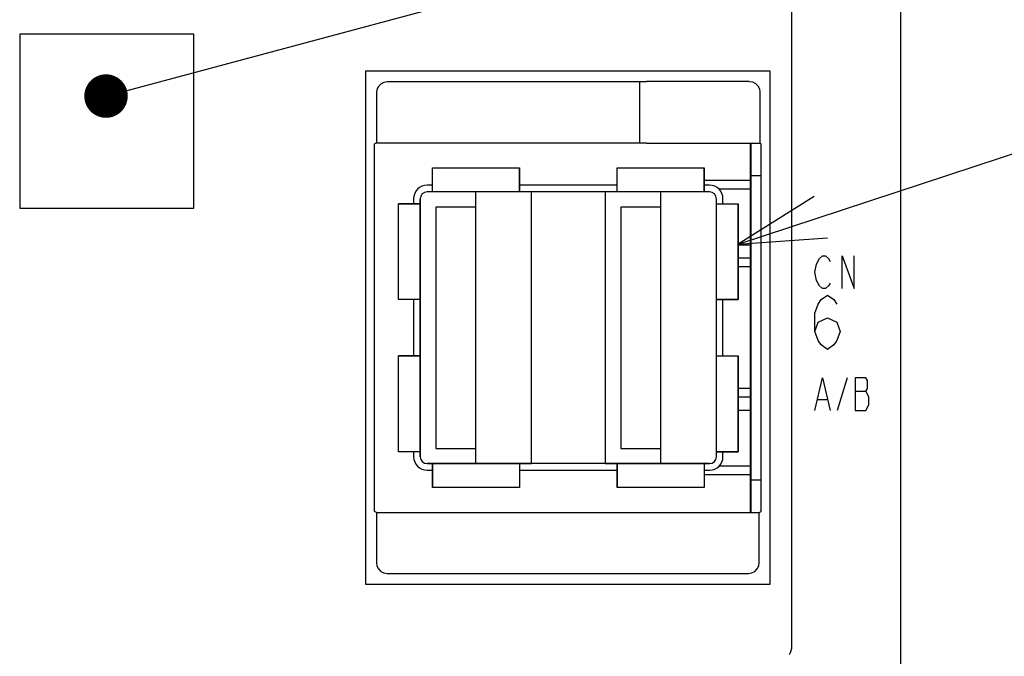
# Model space of a CAD drawing. Extents: x 0 to 840, y 0 to 594.
# Tile 9 of 24: x 440 to 485, y 389 to 419. Entities that reach past the tile are written whole.
import ezdxf

# ---------------------------------------------------------------- set-up
doc = ezdxf.new("R2010")
doc.units = 0
doc.header["$LTSCALE"] = 46.2
doc.layers.get('0').update_dxf_attribs({"linetype": 'CONTINUOUS'})
for name, color, linetype in [('ALL_AXIS', 7, 'CONTINUOUS'), ('ALL_CURVE', 7, 'CONTINUOUS'), ('ALL_FEATURES', 7, 'CONTINUOUS'), ('ALL_NOTE', 7, 'CONTINUOUS')]:
    doc.layers.add(name, color=color, linetype=linetype)

msp = doc.modelspace()

# ---------------------------------------------------------------- linework, layer by layer
at = {"color": 7, "linetype": 'CONTINUOUS'}
for p, q in [((473.1, 411.27), (470.97, 411.27)), ((473.1, 410.87), (471.647, 410.87)), ((473.1, 408.3), (472.53, 408.3)), ((473.1, 407.7), (472.53, 407.7)), ((473.1, 401.3), (472.53, 401.3)), ((473.1, 400.7), (472.53, 400.7)), ((473.1, 398.13), (471.647, 398.13)), ((473.1, 397.73), (470.97, 397.73))]:
    msp.add_line(p, q, dxfattribs=at)
at = {"layer": 'ALL_AXIS', "color": 7, "linetype": 'CONTINUOUS'}
for p, q in [((473.1, 396), (473.1, 412.983)), ((473.1, 411.5), (473.586, 411.5)), ((458.47, 411.05), (458.23, 411.05)), ((466.97, 411.05), (462.47, 411.05)), ((471.21, 411.05), (470.97, 411.05)), ((457.61, 410.43), (457.61, 410.2)), ((471.83, 410.2), (471.83, 410.43)), ((457.61, 405.8), (457.61, 403.2)), ((471.83, 403.2), (471.83, 405.8)), ((457.61, 398.8), (457.61, 398.57)), ((471.83, 398.57), (471.83, 398.8)), ((458.23, 397.95), (458.47, 397.95)), ((462.47, 397.95), (466.97, 397.95)), ((470.97, 397.95), (471.21, 397.95)), ((473.1, 397.5), (473.586, 397.5))]:
    msp.add_line(p, q, dxfattribs=at)
for centre, start, end in [((458.23, 410.43), 90, 180), ((471.21, 410.43), 0, 90), ((458.23, 398.57), 180, 270), ((471.21, 398.57), 270, 360)]:
    msp.add_arc(centre, 0.62, start, end, dxfattribs=at)
at = {"layer": 'ALL_CURVE', "color": 40, "linetype": 'CONTINUOUS'}
for p, q in [((458.47, 410.75), (458.47, 411.85)), ((458.47, 411.85), (462.47, 411.85)), ((462.47, 410.75), (462.47, 411.85)), ((466.97, 410.75), (466.97, 411.85)), ((466.97, 411.85), (470.97, 411.85)), ((470.97, 410.75), (470.97, 411.85)), ((471.21, 410.75), (458.23, 410.75)), ((460.47, 398.25), (460.47, 410.75)), ((468.97, 398.25), (468.97, 410.75)), ((456.91, 405.8), (456.91, 410.2)), ((457.91, 410.2), (456.91, 410.2)), ((457.91, 398.57), (457.91, 410.43)), ((471.53, 398.57), (471.53, 410.43)), ((471.53, 410.2), (472.53, 410.2)), ((472.53, 405.8), (472.53, 410.2)), ((457.91, 405.8), (456.91, 405.8)), ((471.53, 405.8), (472.53, 405.8)), ((456.91, 398.8), (456.91, 403.2)), ((457.91, 403.2), (456.91, 403.2)), ((471.53, 403.2), (472.53, 403.2)), ((472.53, 398.8), (472.53, 403.2)), ((457.91, 398.8), (456.91, 398.8)), ((471.53, 398.8), (472.53, 398.8)), ((471.21, 398.25), (458.23, 398.25)), ((458.47, 398.25), (458.47, 397.15)), ((462.47, 398.25), (462.47, 397.15)), ((466.97, 398.25), (466.97, 397.15)), ((470.97, 398.25), (470.97, 397.15)), ((462.47, 397.15), (458.47, 397.15)), ((470.97, 397.15), (466.97, 397.15))]:
    msp.add_line(p, q, dxfattribs=at)
at = {"layer": 'ALL_CURVE', "color": 4, "linetype": 'CONTINUOUS'}
for p, q in [((476.055, 407.05), (476.125, 407.425)), ((476.125, 407.425), (476.264, 407.675)), ((476.264, 407.675), (476.403, 407.8)), ((476.403, 407.8), (476.543, 407.8)), ((476.543, 407.8), (476.682, 407.675)), ((476.682, 407.675), (476.752, 407.55)), ((477.309, 406.3), (477.309, 407.8)), ((477.309, 407.8), (477.866, 406.3)), ((477.866, 406.3), (477.866, 407.8)), ((476.125, 406.675), (476.055, 407.05)), ((476.264, 406.425), (476.125, 406.675)), ((476.752, 406.55), (476.682, 406.425)), ((476.403, 406.3), (476.264, 406.425)), ((476.543, 406.3), (476.403, 406.3)), ((476.682, 406.425), (476.543, 406.3)), ((476.055, 405.167), (476.2, 405.583)), ((476.2, 405.583), (476.345, 405.792)), ((476.345, 405.792), (476.636, 406)), ((476.636, 406), (476.926, 405.792)), ((476.926, 405.792), (477.071, 405.583)), ((476.055, 404.333), (476.055, 405.167)), ((476.055, 404.333), (476.2, 404.75)), ((476.2, 404.75), (476.636, 404.958)), ((476.636, 404.958), (477.071, 404.75)), ((477.071, 404.75), (477.216, 404.333)), ((476.2, 403.917), (476.055, 404.333)), ((477.216, 404.333), (477.071, 403.917)), ((476.345, 403.708), (476.2, 403.917)), ((477.071, 403.917), (476.926, 403.708)), ((476.636, 403.5), (476.345, 403.708)), ((476.926, 403.708), (476.636, 403.5)), ((476.055, 400.7), (476.403, 402.2)), ((476.403, 402.2), (476.752, 400.7)), ((477.541, 402.2), (477.077, 400.7)), ((477.912, 402.2), (477.912, 400.7)), ((478.4, 402.2), (477.912, 402.2)), ((478.469, 402.075), (478.4, 402.2)), ((478.469, 401.7), (478.469, 402.075)), ((477.912, 401.575), (478.4, 401.575)), ((478.4, 401.575), (478.469, 401.7)), ((478.539, 401.325), (478.4, 401.575)), ((476.195, 401.2), (476.612, 401.2)), ((478.539, 400.95), (478.539, 401.325)), ((477.912, 400.7), (478.4, 400.7)), ((478.4, 400.7), (478.539, 400.95))]:
    msp.add_line(p, q, dxfattribs=at)
at = {"layer": 'ALL_CURVE', "color": 40, "linetype": 'CONTINUOUS'}
for centre, start, end in [((458.23, 410.43), 90, 180), ((471.21, 410.43), 0, 90), ((458.23, 398.57), 180, 270), ((471.21, 398.57), 270, 360)]:
    msp.add_arc(centre, 0.32, start, end, dxfattribs=at)
at = {"layer": 'ALL_FEATURES', "color": 7, "linetype": 'CONTINUOUS'}
for p, q in [((480, 272.5), (480, 439)), ((475, 389.783), (475, 419.318)), ((439.5, 418), (439.5, 410)), ((447.5, 418), (439.5, 418)), ((447.5, 410), (447.5, 418)), ((455.4, 416.3), (455.4, 392.7)), ((474, 416.3), (455.4, 416.3)), ((474, 392.7), (474, 416.3)), ((468, 415.8), (456.399, 415.8)), ((468, 415.8), (468.007, 415.812)), ((468, 415.8), (468, 413)), ((473.029, 415.829), (468.307, 415.829)), ((455.9, 415.301), (455.9, 413)), ((473.529, 415.329), (473.529, 412.983)), ((455.9, 413), (455.814, 412.948)), ((455.814, 396.052), (455.814, 412.948)), ((455.9, 413), (468, 413)), ((468.007, 412.993), (468, 413)), ((468.307, 412.983), (473.529, 412.983)), ((473.529, 412.983), (473.586, 412.948)), ((473.586, 396.052), (473.586, 412.948)), ((458.47, 410.75), (458.47, 411.85)), ((458.47, 411.85), (462.47, 411.85)), ((462.47, 411.85), (462.47, 410.75)), ((466.97, 410.75), (466.97, 411.85)), ((466.97, 411.85), (470.97, 411.85)), ((470.97, 411.85), (470.97, 410.75)), ((463.03, 410.75), (458.23, 410.75)), ((463.03, 398.25), (463.03, 410.75)), ((466.41, 410.75), (466.41, 398.25)), ((471.21, 410.75), (466.41, 410.75)), ((456.91, 405.8), (456.91, 410.2)), ((456.91, 410.2), (457.91, 410.2)), ((457.91, 410.43), (457.91, 398.57)), ((471.53, 398.57), (471.53, 410.43)), ((471.53, 410.2), (472.53, 410.2)), ((472.53, 410.2), (472.53, 405.8)), ((439.5, 410), (447.5, 410)), ((458.63, 410.05), (458.63, 398.95)), ((460.47, 410.05), (458.63, 410.05)), ((460.47, 398.95), (460.47, 410.05)), ((467.13, 410.05), (467.13, 398.95)), ((468.97, 410.05), (467.13, 410.05)), ((468.97, 398.95), (468.97, 410.05)), ((473.1, 407.3), (472.53, 407.3)), ((457.91, 405.8), (456.91, 405.8)), ((472.53, 405.8), (471.53, 405.8)), ((456.91, 398.8), (456.91, 403.2)), ((456.91, 403.2), (457.91, 403.2)), ((471.53, 403.2), (472.53, 403.2)), ((472.53, 403.2), (472.53, 398.8)), ((473.1, 401.7), (472.53, 401.7)), ((457.91, 398.8), (456.91, 398.8)), ((458.63, 398.95), (460.47, 398.95)), ((467.13, 398.95), (468.97, 398.95)), ((472.53, 398.8), (471.53, 398.8)), ((458.23, 398.25), (463.03, 398.25)), ((458.47, 397.15), (458.47, 398.25)), ((462.47, 398.25), (462.47, 397.15)), ((466.41, 398.25), (471.21, 398.25)), ((466.97, 397.15), (466.97, 398.25)), ((470.97, 398.25), (470.97, 397.15)), ((462.47, 397.15), (458.47, 397.15)), ((470.97, 397.15), (466.97, 397.15)), ((455.9, 396), (455.814, 396.052)), ((455.9, 396), (455.9, 393.699)), ((455.9, 396), (473.5, 396)), ((473.5, 396), (473.586, 396.052)), ((473.5, 393.699), (473.5, 396)), ((456.399, 393.2), (473.001, 393.2)), ((455.4, 392.7), (474, 392.7))]:
    msp.add_line(p, q, dxfattribs=at)
for points in [[(456.399, 415.8), (456.245, 415.776), (456.106, 415.705), (455.995, 415.594), (455.924, 415.455), (455.9, 415.301)], [(468.007, 415.812), (468.033, 415.818), (468.099, 415.824), (468.195, 415.827), (468.307, 415.829)], [(473.029, 415.829), (473.184, 415.804), (473.323, 415.733), (473.433, 415.623), (473.504, 415.484), (473.529, 415.329)], [(468.307, 412.983), (468.195, 412.983), (468.099, 412.985), (468.033, 412.989), (468.007, 412.993)], [(455.9, 393.699), (455.924, 393.545), (455.995, 393.406), (456.106, 393.295), (456.245, 393.224), (456.399, 393.2)], [(473.001, 393.2), (473.155, 393.224), (473.294, 393.295), (473.405, 393.406), (473.476, 393.545), (473.5, 393.699)], [(474.885, 389.479), (474.91, 389.501), (474.94, 389.56), (474.971, 389.651), (474.998, 389.761)], [(474.998, 389.761), (474.999, 389.768), (475, 389.775), (475, 389.783)]]:
    msp.add_lwpolyline(points, dxfattribs=at)
at = {"layer": 'ALL_FEATURES', "color": 1, "linetype": 'CONTINUOUS', "const_width": 0.084}
msp.add_lwpolyline([(473.1, 396), (473.1, 412.983)], dxfattribs=at)
at = {"layer": 'ALL_FEATURES', "color": 7, "linetype": 'CONTINUOUS'}
for centre, start, end in [((458.23, 410.43), 90, 180), ((471.21, 410.43), 0, 90), ((458.23, 398.57), 180, 270), ((471.21, 398.57), 270, 360)]:
    msp.add_arc(centre, 0.32, start, end, dxfattribs=at)
at = {"layer": 'ALL_NOTE', "color": 2, "linetype": 'CONTINUOUS'}
for p, q in [((444.435, 415.41), (494, 428.704)), ((472.53, 408.336), (494, 415.412))]:
    msp.add_line(p, q, dxfattribs=at)
at = {"layer": 'ALL_NOTE', "color": 2, "linetype": 'CONTINUOUS', "const_width": 1}
msp.add_lwpolyline([(442.969, 415.151, 1), (443.969, 415.151, 1)], format="xyb", close=True, dxfattribs=at)
at = {"layer": 'ALL_NOTE', "color": 2, "linetype": 'CONTINUOUS'}
msp.add_lwpolyline([(476.016, 410.538), (472.53, 408.336), (476.642, 408.639)], dxfattribs=at)

doc.saveas('drawing.dxf')
